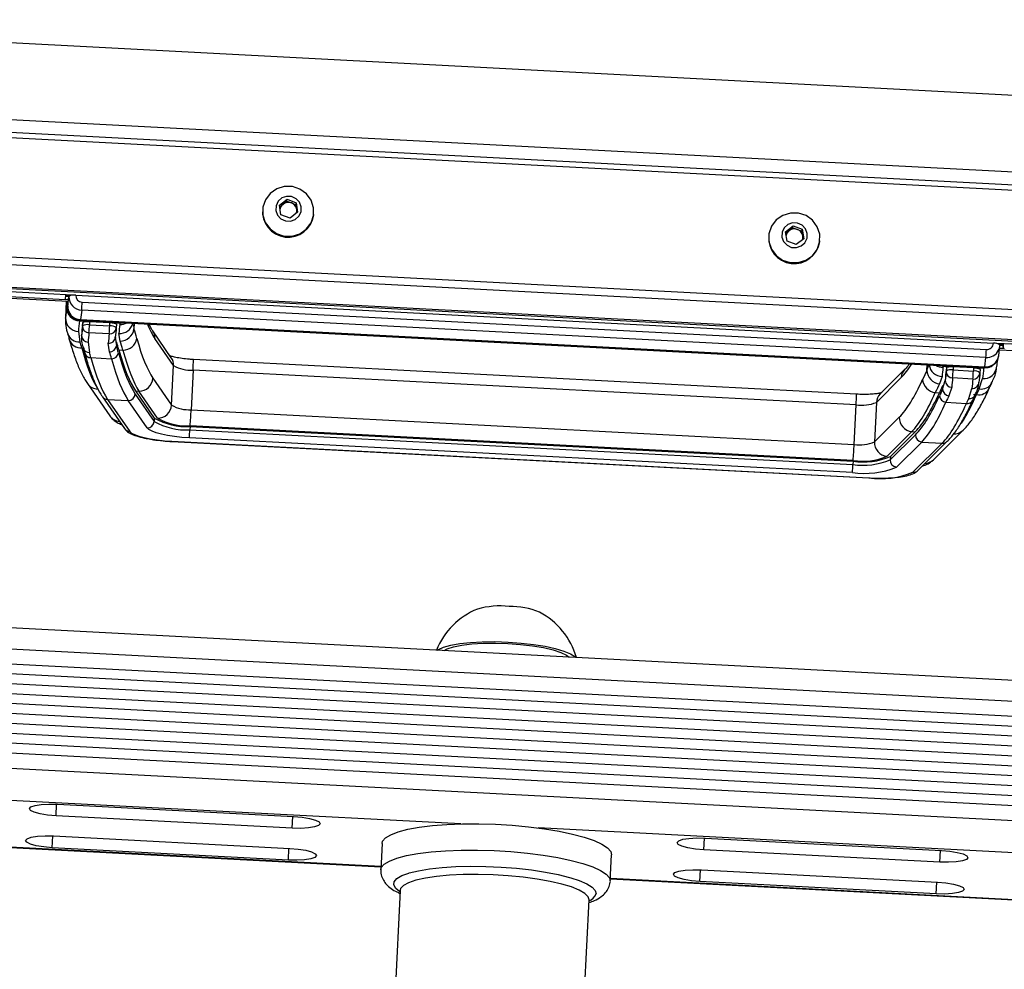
# Model space of a CAD drawing. Header units: millimetres. Extents: x 9 to 583, y 10 to 410.
# Tile 5 of 107: x 117 to 147, y 58 to 86. Entities that reach past the tile are written whole.
import ezdxf

# ---------------------------------------------------------------- set-up
doc = ezdxf.new("R2010")
doc.units = ezdxf.units.MM

msp = doc.modelspace()

# ---------------------------------------------------------------- linework, layer by layer
at = {"color": 7, "linetype": 'Continuous', "lineweight": 25}
for p, q in [((104.1889, 86.1454), (162.1035, 83.1169)), ((161.9669, 80.8422), (104.0524, 83.8707)), ((159.9158, 80.5693), (106.0752, 83.3847)), ((159.9105, 80.4123), (106.0699, 83.2278)), ((125.1574, 80.6535), (125.3824, 80.8288)), ((125.2633, 80.6856), (125.3758, 80.7732)), ((125.3758, 80.7732), (125.3824, 80.8288)), ((125.3758, 80.7732), (125.5103, 80.7214)), ((125.3824, 80.8288), (125.6514, 80.7253)), ((125.6448, 80.6697), (125.6514, 80.7253)), ((125.6514, 80.7253), (125.6954, 80.4463)), ((124.6625, 80.5624), (124.6605, 80.5462)), ((125.2014, 80.3746), (125.1574, 80.6535)), ((125.1645, 80.6086), (125.2633, 80.6856)), ((125.6954, 80.4463), (125.4704, 80.271)), ((125.5103, 80.7214), (125.6448, 80.6697)), ((125.6448, 80.6697), (125.6668, 80.5302)), ((125.6668, 80.5302), (125.6817, 80.4356)), ((125.4704, 80.271), (125.2014, 80.3746)), ((126.1698, 80.3654), (126.1717, 80.3817)), ((140.1353, 79.8703), (140.3603, 80.0456)), ((140.1793, 79.5913), (140.1353, 79.8703)), ((140.1424, 79.8254), (140.2412, 79.9023)), ((140.2412, 79.9023), (140.3537, 79.99)), ((140.3537, 79.99), (140.3603, 80.0456)), ((140.3537, 79.99), (140.4882, 79.9382)), ((140.3603, 80.0456), (140.6293, 79.942)), ((140.4882, 79.9382), (140.6227, 79.8864)), ((140.6227, 79.8864), (140.6293, 79.942)), ((140.6227, 79.8864), (140.6447, 79.747)), ((140.6293, 79.942), (140.6733, 79.6631)), ((105.8977, 79.7161), (159.7383, 76.9006)), ((139.6404, 79.7792), (139.6384, 79.763)), ((140.4483, 79.4877), (140.1793, 79.5913)), ((140.6733, 79.6631), (140.4483, 79.4877)), ((140.6447, 79.747), (140.6596, 79.6524)), ((141.1477, 79.5822), (141.1496, 79.5985)), ((159.7236, 76.6627), (105.883, 79.4782)), ((119.0287, 77.9947), (105.7907, 78.6869)), ((105.8066, 78.8258), (159.6453, 76.0104)), ((105.7738, 78.5457), (118.8115, 77.864)), ((118.9058, 77.8072), (116.5525, 77.9302)), ((118.8265, 78.0052), (118.8115, 77.864)), ((118.912, 77.8587), (118.8115, 77.864)), ((118.9197, 77.9475), (118.8209, 77.9527)), ((118.8486, 77.8102), (118.823, 77.2884)), ((118.9183, 77.9691), (118.8232, 77.9741)), ((118.9007, 77.7647), (118.9238, 77.9571)), ((118.9198, 78.0004), (118.9183, 77.9691)), ((119.1286, 77.9894), (146.2885, 76.5692)), ((118.8905, 77.6791), (118.9007, 77.7647)), ((118.9007, 77.7647), (118.9028, 77.8073)), ((119.304, 77.546), (119.2707, 77.2681)), ((146.0646, 76.1467), (119.304, 77.546)), ((119.3187, 77.7839), (146.0792, 76.3845)), ((118.8301, 77.2815), (118.825, 77.3174)), ((119.2387, 77.2306), (119.5382, 77.2149)), ((119.2664, 77.2449), (146.0269, 75.8455)), ((119.2707, 77.2681), (146.0313, 75.8687)), ((119.3285, 77.0826), (119.3333, 77.1802)), ((119.5333, 77.1149), (120.1324, 77.0836)), ((119.5382, 77.2149), (120.1373, 77.1836)), ((120.1373, 77.1836), (120.4571, 77.1669)), ((120.327, 77.0304), (120.3261, 77.0185)), ((120.3318, 77.128), (120.327, 77.0304)), ((120.4319, 77.125), (120.4571, 77.1669)), ((121.9568, 76.1407), (121.4055, 76.9392)), ((119.2069, 76.9217), (119.2526, 76.6086)), ((119.3032, 76.8726), (119.2984, 76.7727)), ((119.3039, 76.7725), (119.3002, 76.7996)), ((120.1179, 76.8469), (119.5188, 76.8782)), ((120.2987, 76.7474), (120.3322, 76.4913)), ((120.318, 76.7389), (120.3158, 76.7546)), ((120.4393, 76.6351), (120.4051, 76.8591)), ((122.0226, 75.908), (121.4713, 76.7065)), ((119.3076, 76.4321), (119.3889, 76.4278)), ((119.4912, 76.6023), (119.5331, 76.2981)), ((120.1266, 76.3137), (120.0903, 76.5709)), ((120.4035, 76.3748), (120.5251, 76.3684)), ((159.7016, 75.8678), (146.3884, 76.564)), ((146.4476, 76.2113), (146.4809, 76.4893)), ((148.8124, 76.2433), (146.4661, 76.366)), ((146.6105, 76.4103), (146.4723, 76.4175)), ((146.4778, 76.5272), (146.4816, 76.5591)), ((146.5775, 76.5228), (146.4779, 76.528)), ((146.5749, 76.5014), (146.4825, 76.5062)), ((146.5749, 76.5014), (146.5725, 76.4514)), ((146.5775, 76.5228), (146.5749, 76.5014)), ((146.5775, 76.5228), (146.579, 76.554)), ((119.5793, 76.1443), (120.188, 76.1125)), ((142.2337, 75.0594), (122.6102, 76.0855)), ((146.0313, 75.8687), (146.0646, 76.1467)), ((121.9652, 74.7374), (122.0226, 75.908)), ((122.5996, 75.7716), (122.5422, 74.601)), ((142.2231, 74.7454), (122.5996, 75.7716)), ((143.669, 75.7992), (142.9344, 75.0679)), ((144.7808, 75.8949), (145.1005, 75.8782)), ((144.7808, 75.8949), (144.796, 75.8509)), ((144.8956, 75.8434), (144.8908, 75.7459)), ((145.0956, 75.7782), (145.6947, 75.7469)), ((145.1005, 75.8782), (145.6996, 75.8469)), ((145.6996, 75.8469), (145.9992, 75.8312)), ((145.8941, 75.7912), (145.8893, 75.6937)), ((121.4139, 75.536), (121.9652, 74.7374)), ((143.5599, 75.5514), (142.8254, 74.8202)), ((144.7692, 75.585), (144.696, 75.3667)), ((145.6802, 75.5102), (145.081, 75.5415)), ((145.8679, 75.2168), (145.9674, 75.5223)), ((145.8883, 75.6818), (145.8893, 75.6937)), ((119.4723, 75.3778), (120.1325, 74.4216)), ((144.7854, 75.2126), (144.8625, 75.4629)), ((145.0534, 75.2655), (144.9729, 75.0144)), ((145.5587, 74.9372), (145.6526, 75.2342)), ((119.9173, 74.9877), (120.5693, 74.0434)), ((120.0724, 74.9063), (120.6811, 74.8744)), ((120.0724, 74.9063), (120.7243, 73.9619)), ((120.8881, 75.0668), (121.4476, 74.2564)), ((120.8984, 75.1565), (120.9998, 75.1512)), ((120.8984, 75.1565), (121.4524, 74.354)), ((121.5511, 74.3526), (120.9998, 75.1512)), ((144.5674, 75.1112), (144.689, 75.1048)), ((145.7036, 75.0517), (145.7849, 75.0475)), ((145.7443, 75.0243), (145.7465, 75.0286)), ((121.2406, 74.0641), (120.6811, 74.8744)), ((142.1657, 73.5749), (142.2231, 74.7454)), ((142.8254, 74.8202), (142.7679, 73.6496)), ((144.8794, 74.8213), (145.4881, 74.7895)), ((122.5422, 74.601), (142.1657, 73.5749)), ((142.7679, 73.6496), (143.5025, 74.3809)), ((122.5102, 74.1039), (142.1337, 73.0778)), ((142.1363, 73.0991), (122.5128, 74.1253)), ((142.1143, 72.7423), (122.4908, 73.7685)), ((122.5055, 74.0064), (142.1289, 72.9802)), ((143.8746, 73.955), (143.1401, 73.2237)), ((143.2331, 73.1172), (143.9786, 73.8594)), ((143.2379, 73.2148), (143.9761, 73.9497)), ((143.8746, 73.955), (143.9761, 73.9497)), ((144.5139, 73.1224), (145.3935, 73.998)), ((121.9736, 73.6618), (142.5989, 72.5832)), ((121.9745, 73.6664), (142.5998, 72.5879)), ((144.1647, 73.6464), (143.4192, 72.9043)), ((143.9047, 72.7498), (144.7734, 73.6146)), ((144.0554, 72.8031), (144.9241, 73.6679)), ((144.1647, 73.6464), (144.7734, 73.6146)), ((171.7649, 65.2908), (92.0825, 69.4576)), ((171.7436, 64.6629), (92.0612, 68.8297)), ((171.7221, 64.224), (92.0397, 68.3908)), ((171.7077, 63.9313), (92.0253, 68.0981)), ((171.6934, 63.6387), (92.011, 67.8055)), ((171.679, 63.346), (91.9966, 67.5128)), ((171.6647, 63.0534), (91.9823, 67.2202)), ((171.6503, 62.7607), (91.9679, 66.9276)), ((171.636, 62.4681), (91.9535, 66.6349)), ((171.6216, 62.1755), (91.9392, 66.3423)), ((171.6073, 61.8828), (91.9248, 66.0496)), ((171.5929, 61.5902), (91.9105, 65.757)), ((91.889, 65.318), (171.5714, 61.1512)), ((96.1143, 62.7468), (128.1595, 61.071)), ((118.5859, 62.9266), (125.5756, 62.5611)), ((125.5341, 62.2147), (118.5444, 62.5802)), ((118.4732, 61.9857), (125.4629, 61.6202)), ((137.7576, 61.924), (144.7473, 61.5585)), ((125.4214, 61.2738), (118.4317, 61.6393)), ((128.1936, 61.7655), (128.1553, 60.9851)), ((144.7058, 61.2121), (137.7161, 61.5776)), ((134.9471, 60.652), (134.9854, 61.4324)), ((137.6449, 60.9832), (144.6346, 60.6177)), ((134.9471, 60.652), (134.9462, 60.641)), ((134.9503, 60.7159), (166.932, 59.0435)), ((144.5931, 60.2713), (137.6034, 60.6368)), ((128.7259, 60.3704), (128.5632, 57.0538)), ((134.1565, 56.7795), (134.3192, 60.0961)), ((134.3184, 60.0871), (134.3192, 60.0961))]:
    msp.add_line(p, q, dxfattribs=at)
at = {"color": 8, "linetype": 'Continuous', "lineweight": 25}
for p, q in [((159.7058, 75.9536), (105.8009, 78.7725)), ((105.8067, 78.8281), (159.6457, 76.0127)), ((118.8492, 77.8101), (118.825, 77.3174)), ((118.8584, 77.6417), (118.8784, 77.8086)), ((118.9183, 77.9691), (118.922, 78.0002)), ((119.0287, 77.9947), (119.028, 77.9889)), ((119.5382, 77.2149), (119.5333, 77.1149)), ((120.1324, 77.0836), (120.1373, 77.1836)), ((120.4571, 77.1669), (120.4768, 77.1816)), ((120.8336, 77.1249), (120.8508, 76.9934)), ((120.859, 77.1616), (120.8508, 76.9934)), ((119.305, 76.8971), (119.3002, 76.7996)), ((120.3374, 76.5968), (120.3322, 76.4913)), ((146.3877, 76.5582), (146.3884, 76.564)), ((146.5725, 76.4514), (146.5833, 76.5538)), ((144.3213, 75.7661), (144.3295, 75.9343)), ((144.3213, 75.7661), (144.3724, 75.932)), ((144.7648, 75.9115), (144.7808, 75.8949)), ((145.1005, 75.8782), (145.0956, 75.7782)), ((145.6996, 75.8469), (145.6947, 75.7469)), ((145.9992, 75.8312), (146.0011, 75.8469)), ((144.8673, 75.5604), (144.8625, 75.4629)), ((119.7823, 75.2148), (119.8026, 75.1855)), ((144.7906, 75.3181), (144.7854, 75.2126)), ((121.4524, 74.354), (121.4476, 74.2564)), ((122.5102, 74.1039), (122.5055, 74.0064)), ((143.2379, 73.2148), (143.2331, 73.1172)), ((142.1337, 73.0778), (142.1289, 72.9802)), ((130.5242, 62.3432), (91.8302, 64.3666)), ((96.0989, 62.7663), (128.1604, 61.0897)), ((118.5444, 62.5802), (118.5614, 62.9278)), ((125.5341, 62.2147), (125.5511, 62.5623)), ((171.5127, 60.1998), (132.8187, 62.2232)), ((118.4317, 61.6393), (118.4487, 61.9869)), ((137.7161, 61.5776), (137.7331, 61.9252)), ((125.4214, 61.2738), (125.4384, 61.6215)), ((144.7058, 61.2121), (144.7228, 61.5598)), ((137.6034, 60.6368), (137.6205, 60.9844)), ((134.9512, 60.7346), (166.9495, 59.0613)), ((144.5931, 60.2713), (144.6101, 60.6189))]:
    msp.add_line(p, q, dxfattribs=at)
at = {"color": 7, "linetype": 'Continuous', "lineweight": 25, "flags": 128}
for points in [[(126.168, 80.5811), (126.0954, 80.8027), (125.9565, 80.992), (125.7647, 81.1303), (125.539, 81.2042), (125.3013, 81.2064), (125.0749, 81.1368), (124.882, 81.0021), (124.7415, 80.8155), (124.6672, 80.5953), (124.6662, 80.363), (124.7388, 80.1414), (124.8777, 79.9522), (125.0695, 79.8138), (125.2952, 79.7399), (125.5329, 79.7377), (125.7593, 79.8074), (125.9522, 79.9421), (126.0927, 80.1287), (126.167, 80.3489), (126.168, 80.5811)], [(125.8019, 80.6044), (125.7511, 80.7408), (125.6509, 80.8481), (125.5166, 80.91), (125.3685, 80.9171), (125.2292, 80.8683), (125.12, 80.771), (125.0574, 80.64), (125.051, 80.4954), (125.1017, 80.359), (125.2019, 80.2517), (125.3363, 80.1898), (125.4843, 80.1827), (125.6236, 80.2315), (125.7328, 80.3288), (125.7954, 80.4598), (125.8019, 80.6044)], [(141.1459, 79.7979), (141.0733, 80.0195), (140.9344, 80.2087), (140.7426, 80.3471), (140.5169, 80.421), (140.2792, 80.4232), (140.0528, 80.3535), (139.8599, 80.2188), (139.7194, 80.0322), (139.6451, 79.812), (139.6441, 79.5798), (139.7167, 79.3582), (139.8556, 79.1689), (140.0474, 79.0306), (140.2731, 78.9567), (140.5108, 78.9545), (140.7372, 79.0241), (140.9301, 79.1588), (141.0706, 79.3454), (141.1449, 79.5656), (141.1459, 79.7979)], [(140.7798, 79.8212), (140.729, 79.9576), (140.6288, 80.0649), (140.4945, 80.1268), (140.3464, 80.1338), (140.2071, 80.085), (140.0979, 79.9877), (140.0353, 79.8568), (140.0289, 79.7121), (140.0796, 79.5758), (140.1798, 79.4685), (140.3142, 79.4066), (140.4622, 79.3995), (140.6015, 79.4483), (140.7107, 79.5456), (140.7733, 79.6765), (140.7798, 79.8212)], [(118.9216, 77.9391), (118.9193, 77.95), (118.9183, 77.9691)], [(118.887, 77.7192), (118.8867, 77.701), (118.8866, 77.6864), (118.8867, 77.6756), (118.8871, 77.6686), (118.8876, 77.6654), (118.8884, 77.6661), (118.8893, 77.6707), (118.8905, 77.6791)], [(122.4908, 73.7685), (122.2664, 73.7845), (122.0499, 73.8084), (121.8477, 73.8394), (121.6659, 73.8768), (121.5101, 73.9192), (121.3849, 73.9656), (121.2942, 74.0143), (121.2406, 74.0641)], [(120.7243, 73.9619), (120.7779, 73.9122), (120.8686, 73.8635), (120.9938, 73.8171), (121.1496, 73.7747), (121.3314, 73.7373), (121.5336, 73.7062), (121.7502, 73.6824), (121.9745, 73.6664)], [(121.9745, 73.6664), (121.9737, 73.6618), (121.9736, 73.6618)], [(142.5998, 72.5879), (142.599, 72.5833), (142.5989, 72.5832)], [(129.836, 67.4833), (129.8657, 67.5045), (130.0148, 67.5745), (130.2269, 67.6343), (130.495, 67.6819), (130.8097, 67.7157), (131.1605, 67.7345), (131.5354, 67.7377), (131.9217, 67.7252)], [(130.0311, 67.4731), (130.1251, 67.5248), (130.3102, 67.5863), (130.5554, 67.6357), (130.8512, 67.6714), (131.1861, 67.6918), (131.5473, 67.6962), (131.9209, 67.6844), (132.2924, 67.6569), (132.6475, 67.6147), (132.9726, 67.5595), (133.2552, 67.4933), (133.4843, 67.4188), (133.6511, 67.3388), (133.7287, 67.2798)], [(131.9217, 67.7252), (132.3061, 67.6974), (132.6755, 67.6553), (133.0175, 67.6002), (133.3203, 67.5342), (133.5737, 67.4593), (133.7689, 67.3782), (133.8995, 67.2936), (133.9238, 67.2696)], [(118.5444, 62.5802), (118.2955, 62.6017), (118.0729, 62.6381), (117.8986, 62.6858), (117.7895, 62.7401), (117.7563, 62.7957), (117.8023, 62.8471), (117.923, 62.8894), (118.1065, 62.9184), (118.3349, 62.9312), (118.5859, 62.9266)], [(125.5756, 62.5611), (125.8245, 62.5395), (126.047, 62.5031), (126.2213, 62.4555), (126.3304, 62.4012), (126.3636, 62.3456), (126.3176, 62.2941), (126.197, 62.2518), (126.0134, 62.2229), (125.785, 62.2101), (125.5341, 62.2147)], [(128.1936, 61.7655), (128.2099, 61.829), (128.2946, 61.9303), (128.4496, 62.0245), (128.6715, 62.1096), (128.9556, 62.1838), (129.2958, 62.2455), (129.6849, 62.2935), (130.1146, 62.3267), (130.5757, 62.3443), (131.0585, 62.3461), (131.5525, 62.3319), (132.0473, 62.3022), (132.5324, 62.2574), (132.9974, 62.1986), (133.4324, 62.127), (133.8281, 62.0442), (134.1761, 61.9519), (134.4689, 61.852), (134.7004, 61.7468), (134.8656, 61.6384), (134.961, 61.5291), (134.9854, 61.4324)], [(118.4317, 61.6393), (118.1828, 61.6609), (117.9603, 61.6973), (117.7859, 61.7449), (117.6768, 61.7992), (117.6436, 61.8548), (117.6896, 61.9063), (117.8103, 61.9485), (117.9938, 61.9775), (118.2222, 61.9903), (118.4732, 61.9857)], [(137.7161, 61.5776), (137.4672, 61.5992), (137.2447, 61.6356), (137.0703, 61.6832), (136.9612, 61.7375), (136.928, 61.7931), (136.974, 61.8446), (137.0947, 61.8869), (137.2782, 61.9158), (137.5066, 61.9286), (137.7576, 61.924)], [(125.4629, 61.6202), (125.7118, 61.5987), (125.9343, 61.5623), (126.1087, 61.5146), (126.2178, 61.4603), (126.2509, 61.4047), (126.2049, 61.3533), (126.0843, 61.311), (125.9007, 61.282), (125.6723, 61.2692), (125.4214, 61.2738)], [(144.7473, 61.5585), (144.9962, 61.537), (145.2187, 61.5006), (145.3931, 61.4529), (145.5022, 61.3986), (145.5353, 61.343), (145.4893, 61.2916), (145.3687, 61.2493), (145.1851, 61.2203), (144.9567, 61.2075), (144.7058, 61.2121)], [(128.9832, 60.8869), (128.9964, 60.8908), (129.2699, 60.9573), (129.5964, 61.0115), (129.9683, 61.0519), (130.3768, 61.0778), (130.8124, 61.0884), (131.2649, 61.0836), (131.7236, 61.0634), (132.1778, 61.0283), (132.6169, 60.9791), (133.0306, 60.9171), (133.4092, 60.8436), (133.7437, 60.7603), (133.7771, 60.7508)], [(137.6034, 60.6368), (137.3545, 60.6583), (137.132, 60.6947), (136.9576, 60.7424), (136.8485, 60.7967), (136.8153, 60.8523), (136.8613, 60.9037), (136.982, 60.946), (137.1655, 60.975), (137.3939, 60.9878), (137.6449, 60.9832)], [(144.6346, 60.6177), (144.8835, 60.5961), (145.106, 60.5597), (145.2804, 60.5121), (145.3895, 60.4578), (145.4226, 60.4022), (145.3767, 60.3507), (145.256, 60.3084), (145.0725, 60.2795), (144.844, 60.2667), (144.5931, 60.2713)]]:
    msp.add_lwpolyline(points, dxfattribs=at)
at = {"color": 8, "linetype": 'Continuous', "lineweight": 25, "flags": 128}
for points in [[(118.8789, 77.8127), (118.8828, 77.7362), (118.8894, 77.703)], [(120.585, 77.1759), (120.5334, 77.167), (120.4571, 77.1669)], [(144.7808, 75.8949), (144.7044, 75.9031), (144.6536, 75.9173)], [(128.1553, 60.986), (128.1716, 61.0487), (128.2564, 61.1499), (128.4113, 61.2441), (128.6332, 61.3292), (128.9173, 61.4034), (129.2575, 61.4651), (129.6466, 61.5131), (130.0763, 61.5463), (130.5374, 61.5639), (131.0202, 61.5657), (131.5142, 61.5516), (132.0091, 61.5218), (132.4942, 61.477), (132.9592, 61.4182), (133.3941, 61.3466), (133.7898, 61.2638), (134.1378, 61.1715), (134.4307, 61.0716), (134.6622, 60.9664), (134.8273, 60.858), (134.9227, 60.7488), (134.9471, 60.652)], [(128.7241, 60.3344), (128.5978, 60.4347), (128.5394, 60.5354), (128.5512, 60.6336), (128.6328, 60.727), (128.7824, 60.8134), (128.9832, 60.8869)], [(134.3192, 60.0961), (134.2937, 60.185), (134.1972, 60.2842), (134.0315, 60.382), (133.8007, 60.4761), (133.511, 60.5638), (133.1698, 60.6429), (132.7859, 60.7115), (132.3693, 60.7677), (131.9307, 60.81), (131.4816, 60.8374), (131.0335, 60.8491), (130.5981, 60.8449), (130.1867, 60.8249), (129.8098, 60.7895), (129.4773, 60.7397), (129.1978, 60.6768), (128.9785, 60.6024), (128.825, 60.5185), (128.7415, 60.4272), (128.7259, 60.3704)], [(133.7771, 60.7508), (134.0265, 60.6693), (134.2507, 60.5726), (134.4112, 60.4726), (134.5043, 60.3715), (134.5277, 60.2717)]]:
    msp.add_lwpolyline(points, dxfattribs=at)
at = {"color": 7, "linetype": 'Continuous', "lineweight": 25}
for centre, radius, start, end in [((125.4186, 80.4846), 0.254, 68.83322, 127.69791), ((125.4167, 80.4683), 0.7601, 174.1213, 352.21932), ((125.4113, 80.4947), 0.2416, 127.78145, 168.27594), ((125.4228, 80.4902), 0.2473, 9.30835, 69.27392), ((125.4311, 80.493), 0.2386, 341.29515, 8.97686), ((140.3892, 79.7114), 0.2416, 127.78145, 168.27594), ((140.3965, 79.7014), 0.254, 68.83322, 127.69791), ((140.4007, 79.707), 0.2473, 9.30835, 69.27392), ((140.3946, 79.6851), 0.7601, 174.1213, 352.21932), ((140.409, 79.7097), 0.2386, 341.29515, 8.97686), ((119.3204, 77.9426), 0.3969, 177.90377, 267.63856), ((119.067, 77.7147), 0.2815, 77.35918, 120.57612), ((119.3269, 77.9822), 0.1984, 177.90377, 267.63856), ((131.3727, 76.1909), 12.5981, 173.38718, 174.86994), ((119.255, 77.6272), 0.3969, 177.90377, 267.63856), ((119.2871, 77.6646), 0.3969, 177.90377, 267.63856), ((113.0093, 78.0542), 6.3152, 355.38503, 357.54731), ((119.2156, 77.3123), 0.3906, 179.25328, 268.71771), ((131.157, 75.8489), 11.9982, 173.38718, 174.86994), ((133.3557, 75.537), 14.1121, 173.71222, 174.86707), ((133.3605, 75.6346), 14.1121, 173.71222, 174.86707), ((119.5264, 77.0761), 0.198, 178.10027, 267.79644), ((119.4717, 76.8402), 0.2815, 77.35918, 120.57612), ((112.9965, 77.3981), 6.5429, 355.44241, 357.51946), ((113.5956, 77.3668), 6.5429, 355.44241, 357.51946), ((120.1673, 76.8289), 0.2571, 51.60727, 97.8052), ((134.3542, 75.4848), 14.1121, 173.71222, 174.86707), ((120.1273, 77.0408), 0.2, 353.57976, 357.19255), ((133.9249, 75.6321), 13.5754, 173.68622, 174.81427), ((120.4411, 77.0485), 0.4134, 269.74979, 352.34434), ((119.4953, 76.7973), 0.1951, 179.33938, 268.78528), ((133.1953, 75.3713), 13.7593, 173.71222, 174.86707), ((133.7944, 75.3399), 13.7593, 173.71222, 174.86707), ((120.1067, 76.7628), 0.1926, 265.0982, 355.39974), ((120.5278, 76.7817), 0.4133, 269.62039, 350.51966), ((120.1275, 76.5204), 0.2067, 269.73285, 351.92666), ((139.7698, 76.6548), 6.3152, 355.38503, 357.54731), ((146.0919, 76.5811), 0.1969, 266.30659, 356.54058), ((146.3234, 76.3145), 0.2571, 51.60727, 97.8052), ((146.1011, 76.5348), 0.3825, 333.05437, 357.17294), ((120.1894, 76.3192), 0.2067, 269.62039, 350.51966), ((163.1305, 74.3411), 16.8164, 174.05403, 174.76253), ((122.5431, 76.8211), 1.051, 240.3164, 273.08217), ((158.289, 74.358), 13.5754, 173.68622, 174.81427), ((158.9227, 74.2979), 14.1121, 173.71222, 174.86707), ((145.034, 75.5035), 0.2815, 77.35918, 120.57612), ((138.5588, 76.0614), 6.5429, 355.44241, 357.51946), ((145.9999, 75.9067), 0.3857, 265.16921, 355.47153), ((157.9176, 74.4495), 11.9982, 173.38718, 174.86994), ((121.0052, 75.5605), 0.4094, 269.24827, 356.55679), ((144.6107, 75.5291), 0.4202, 184.31702, 264.09479), ((144.7398, 75.7833), 0.4189, 182.35518, 263.99117), ((158.918, 74.2003), 14.1121, 173.71222, 174.86707), ((145.0887, 75.7393), 0.198, 178.10027, 267.79644), ((158.7576, 74.0345), 13.7593, 173.71222, 174.86707), ((159.3567, 74.0032), 13.7593, 173.71222, 174.86707), ((139.1579, 76.0301), 6.5429, 355.44241, 357.51946), ((145.7296, 75.4922), 0.2571, 51.60727, 97.8052), ((159.9165, 74.1481), 14.1121, 173.71222, 174.86707), ((145.6896, 75.7041), 0.2, 353.57976, 357.19255), ((144.9948, 75.2229), 0.2096, 182.80577, 264.00232), ((145.0576, 75.4606), 0.1951, 179.33938, 268.78528), ((145.669, 75.4261), 0.1926, 265.0982, 355.39974), ((120.6838, 75.0791), 0.2047, 269.24827, 356.55679), ((144.901, 75.0303), 0.2101, 184.31702, 264.09479), ((121.5565, 74.762), 0.4094, 269.24827, 356.55679), ((122.4857, 75.6505), 1.051, 240.3164, 273.08217), ((142.3897, 75.8666), 1.1335, 261.54534, 292.60173), ((122.4066, 76.028), 1.9269, 240.3164, 273.08217), ((122.4186, 75.8745), 1.7517, 240.3164, 273.08217), ((109.9234, 75.1415), 12.6304, 355.38503, 357.54731), ((143.9137, 74.3647), 0.4115, 177.74269, 264.55042), ((121.2433, 74.2687), 0.2047, 269.24827, 356.55679), ((122.4019, 75.9305), 1.9269, 240.3164, 273.08217), ((116.1961, 74.2766), 6.3152, 355.38503, 357.54731), ((144.1842, 73.8513), 0.2058, 177.74269, 264.55042), ((129.5468, 74.1154), 12.6304, 355.38503, 357.54731), ((142.3323, 74.696), 1.1335, 261.54534, 292.60173), ((143.1792, 73.6334), 0.4115, 177.74269, 264.55042), ((142.4393, 75.1333), 2.0781, 261.54534, 292.60173), ((142.414, 74.9678), 1.8892, 261.54534, 292.60173), ((135.8195, 73.2505), 6.3152, 355.38503, 357.54731), ((142.4753, 75.1716), 2.4559, 261.54534, 292.60173), ((142.4345, 75.0357), 2.0781, 261.54534, 292.60173), ((143.4387, 73.1091), 0.2058, 177.74269, 264.55042), ((142.9609, 75.0171), 2.4559, 261.54534, 292.60173), ((131.6957, 66.2882), 2.5064, 84.01516, 105.74142), ((131.9931, 66.5198), 2.2613, 67.58611, 90.91353), ((131.8382, 66.6712), 2.1897, 112.06258, 158.18318), ((131.8382, 66.6712), 2.1897, 15.82997, 62.32252)]:
    msp.add_arc(centre, radius, start, end, dxfattribs=at)
at = {"color": 8, "linetype": 'Continuous', "lineweight": 25}
for centre, radius, start, end in [((115.9626, 77.7899), 2.9252, 358.61487, 0.35649), ((119.2099, 77.2676), 0.0609, 338.11186, 0.4479), ((120.131, 77.043), 0.1966, 266.17357, 352.8228), ((120.4367, 77.2462), 0.3885, 265.33816, 347.75582), ((120.4537, 77.5319), 0.4075, 266.9374, 298.19242), ((121.0959, 76.7261), 0.3758, 357.01425, 34.39111), ((119.2293, 76.9716), 0.3637, 199.802, 273.67451), ((119.279, 76.7913), 0.3604, 198.64677, 274.54757), ((119.5212, 76.4796), 0.1819, 200.27597, 273.75208), ((146.0879, 76.5446), 0.3986, 266.63765, 332.65783), ((119.5624, 76.32), 0.1765, 197.73317, 275.4944), ((121.6473, 75.9276), 0.3758, 357.01381, 34.54225), ((118.5219, 76.0673), 4.0884, 355.85219, 0.25509), ((146.0565, 76.2623), 0.3944, 266.33679, 352.57374), ((143.9336, 75.5348), 0.3741, 135.22405, 177.45221), ((144.7792, 75.9785), 0.3936, 186.8966, 268.53997), ((144.8171, 76.2601), 0.4097, 235.90924, 267.04674), ((145.9705, 75.8682), 0.0608, 338.10115, 0.45462), ((145.6933, 75.7063), 0.1966, 266.17357, 352.8228), ((119.7849, 75.5963), 0.3814, 214.96084, 269.60768), ((145.85, 75.3956), 0.3542, 259.40494, 332.91338), ((145.9281, 75.5698), 0.3581, 260.30822, 330.9189), ((120.0735, 75.0967), 0.1904, 214.91977, 269.6589), ((138.1241, 75.042), 4.1097, 355.86111, 0.24112), ((143.1991, 74.8035), 0.3741, 135.02833, 177.453), ((145.589, 75.1137), 0.1792, 260.24209, 330.06214), ((145.5228, 74.9593), 0.1733, 258.46564, 333.84452), ((120.4446, 74.6395), 0.3807, 214.92081, 266.29938), ((120.7255, 74.1523), 0.1904, 214.8966, 269.65903), ((145.1289, 74.2663), 0.3768, 264.39692, 314.57467), ((144.7919, 73.8017), 0.188, 264.34779, 314.62763), ((144.2503, 73.389), 0.3749, 272.65546, 314.66543), ((143.9233, 72.9369), 0.188, 264.34764, 314.65407), ((134.1864, 60.4006), 0.3648, 291.04885, 339.3168)]:
    msp.add_arc(centre, radius, start, end, dxfattribs=at)
at = {"color": 7, "linetype": 'Continuous', "lineweight": 25}
for centre, major_axis, ratio, start_param, end_param in [((120.1872, 69.3724), (0.1056, 8.4058), 0.1607762, 5.7764434, 5.8496478), ((121.9688, 86.8515), (0.1459, 11.608), 0.1607762, 2.6348507, 2.9186448), ((118.5748, 69.4415), (0.0837, 8.0064), 0.169524, 5.7757385, 5.8229887), ((120.3564, 86.9205), (0.1676, 12.0074), 0.1549419, 2.6352986, 2.9190927), ((119.6806, 69.2935), (0.1006, 8.0055), 0.1607762, 5.7764434, 5.8321329), ((119.6908, 69.3831), (0.1006, 8.0055), 0.1607762, 5.7764434, 5.8366771), ((121.4724, 86.8622), (0.1509, 12.0083), 0.1607762, 2.6348507, 2.9186448), ((119.7923, 69.3778), (0.0837, 8.0064), 0.169524, 5.7757385, 5.8489429), ((121.5738, 86.8569), (0.1676, 12.0074), 0.1549419, 2.6352986, 2.9190927), ((146.6124, 76.4493), (0.0397, -0.0049), 0.9778618, 3.2143396, 4.7851359), ((118.8744, 69.328), (0.0897, 7.8058), 0.1652628, 5.7760869, 5.8181145), ((120.6559, 86.8071), (0.1618, 12.208), 0.1579071, 2.6350732, 2.9188673), ((119.4831, 69.2962), (0.0897, 7.8058), 0.1652628, 5.7760869, 5.8317764), ((121.2647, 86.7752), (0.1618, 12.208), 0.1579071, 2.6350732, 2.9188673), ((121.4621, 86.7725), (0.1509, 12.0083), 0.1607762, 2.6348507, 2.9186448), ((144.0574, 85.6964), (1.0706, 11.5595), 0.1902344, 3.3657911, 3.6495852), ((144.2889, 68.1121), (0.7753, 8.3707), 0.1902344, 0.4347881, 0.5079926), ((144.6802, 68.0764), (0.7556, 7.9711), 0.1989768, 0.4355679, 0.5087724), ((144.7816, 68.0711), (0.7383, 7.9721), 0.1902344, 0.4477589, 0.5079926), ((144.7841, 67.9808), (0.7383, 7.9721), 0.1902344, 0.4523031, 0.5079926), ((145.8976, 68.0127), (0.7556, 7.9711), 0.1989768, 0.4615221, 0.5087724), ((144.4487, 85.6607), (1.0904, 11.9591), 0.1844036, 3.3652943, 3.6490884), ((144.5501, 85.6554), (1.1075, 11.9581), 0.1902344, 3.3657911, 3.6495852), ((144.5526, 85.5651), (1.1075, 11.9581), 0.1902344, 3.3657911, 3.6495852), ((144.9797, 67.9629), (0.7285, 7.7723), 0.1947182, 0.4526978, 0.5083872), ((145.5885, 67.9311), (0.7285, 7.7723), 0.1947182, 0.4663596, 0.5083872), ((144.7483, 85.5472), (1.1174, 12.1579), 0.187367, 3.3655445, 3.6493386), ((145.357, 85.5154), (1.1174, 12.1579), 0.187367, 3.3655445, 3.6493386)]:
    msp.add_ellipse(centre, major_axis=major_axis, ratio=ratio, start_param=start_param, end_param=end_param, dxfattribs=at)
at = {"color": 8, "linetype": 'Continuous', "lineweight": 25}
for centre, major_axis, ratio, start_param, end_param in [((121.9688, 86.8515), (0.1308, 10.4072), 0.1607762, 2.7755483, 2.9186448), ((144.0574, 85.6964), (0.9598, 10.3637), 0.1902344, 3.3657911, 3.5088877), ((145.6662, 85.597), (1.0904, 11.9591), 0.1844036, 3.4689371, 3.6490884)]:
    msp.add_ellipse(centre, major_axis=major_axis, ratio=ratio, start_param=start_param, end_param=end_param, dxfattribs=at)
at = {"color": 7, "linetype": 'Continuous', "lineweight": 25}
for points, knots in [([(118.8865, 77.7063), (118.8863, 77.6914), (118.8859, 77.6654), (118.8861, 77.6387), (118.8887, 77.6002), (118.8982, 77.5423), (118.9279, 77.4574), (118.9981, 77.3556), (119.1138, 77.2777), (119.2135, 77.2397), (119.2653, 77.2464), (119.2695, 77.247)], [0, 0, 0, 0, 0.13119, 0.2286257, 0.2830596, 0.3476356, 0.4590437, 0.6222666, 0.8031728, 0.9841554, 1, 1, 1, 1]), ([(118.8871, 77.7892), (118.8871, 77.7896), (118.887, 77.7923), (118.8876, 77.768), (118.8869, 77.7287), (118.8865, 77.7063)], [0, 0, 0, 0, 0.0660749, 0.4663205, 1, 1, 1, 1]), ([(118.8285, 77.282), (118.8265, 77.2349), (118.8212, 77.1066), (118.8496, 76.9638), (118.8832, 76.866), (118.8891, 76.8488)], [0, 0, 0, 0, 0.3235716, 0.8812343, 1, 1, 1, 1]), ([(119.3333, 77.1802), (119.3361, 77.1854), (119.3417, 77.1957), (119.3777, 77.2074), (119.4295, 77.2147), (119.4863, 77.2169), (119.5235, 77.2155), (119.5382, 77.2149)], [0, 0, 0, 0, 0.214675, 0.429352, 0.6439939, 0.8586515, 1, 1, 1, 1]), ([(120.1373, 77.1836), (120.1597, 77.182), (120.2045, 77.1787), (120.2635, 77.1681), (120.3073, 77.1545), (120.3298, 77.1404), (120.3312, 77.1315), (120.3318, 77.128)], [0, 0, 0, 0, 0.2146793, 0.4293587, 0.6440321, 0.8586822, 1, 1, 1, 1]), ([(121.4055, 76.9392), (121.3898, 76.9626), (121.3557, 77.0136), (121.3163, 77.0948), (121.2951, 77.1388)], [0, 0, 0, 0, 0.4589442, 1, 1, 1, 1]), ([(118.8869, 76.8491), (118.8911, 76.8353), (118.9081, 76.7804), (118.9249, 76.7209), (118.9375, 76.6762)], [0, 0, 0, 0, 0.2499414, 1, 1, 1, 1]), ([(118.9375, 76.6762), (118.9588, 76.6014), (119.0217, 76.3799), (119.1329, 76.0515), (119.2754, 75.7118), (119.3905, 75.4992), (119.4599, 75.3962), (119.4723, 75.3778)], [0, 0, 0, 0, 0.1360745, 0.4027685, 0.6728123, 0.9415906, 1, 1, 1, 1]), ([(119.3025, 76.7743), (119.3007, 76.762), (119.2885, 76.6821), (119.3076, 76.5636), (119.3432, 76.4534), (119.3548, 76.4174)], [0, 0, 0, 0, 0.1085758, 0.7086943, 1, 1, 1, 1]), ([(119.35, 76.4186), (119.3537, 76.4064), (119.3686, 76.3576), (119.3832, 76.3055), (119.3942, 76.2664)], [0, 0, 0, 0, 0.24998764, 1, 1, 1, 1]), ([(119.3942, 76.2664), (119.4154, 76.192), (119.4773, 75.974), (119.5853, 75.6537), (119.7213, 75.3253), (119.833, 75.1142), (119.9009, 75.0123), (119.9173, 74.9877)], [0, 0, 0, 0, 0.1340763, 0.3927746, 0.6530606, 0.916319, 1, 1, 1, 1]), ([(122.6102, 76.0855), (122.5704, 76.0879), (122.4545, 76.095), (122.2702, 76.1155), (122.0886, 76.1473), (121.9645, 76.1786), (121.8975, 76.2042), (121.8939, 76.2064), (121.8925, 76.2072)], [0, 0, 0, 0, 0.1162993, 0.3384065, 0.5570142, 0.7420004, 0.9010578, 1, 1, 1, 1]), ([(146.0271, 75.8473), (146.0752, 75.849), (146.1633, 75.8522), (146.2726, 75.9086), (146.3482, 75.9754), (146.3966, 76.0442), (146.4243, 76.1052), (146.4376, 76.1518), (146.4432, 76.18), (146.4458, 76.1974), (146.447, 76.2065), (146.4476, 76.2113)], [0, 0, 0, 0, 0.21556826, 0.39492308, 0.54414104, 0.67030108, 0.77377841, 0.84996998, 0.89844492, 0.94680327, 1, 1, 1, 1]), ([(143.804, 75.9618), (143.7683, 75.9146), (143.7203, 75.8511), (143.6795, 75.8098), (143.669, 75.7992)], [0, 0, 0, 0, 0.7427945, 1, 1, 1, 1]), ([(144.8956, 75.8434), (144.8984, 75.8486), (144.904, 75.859), (144.94, 75.8707), (144.9918, 75.878), (145.0486, 75.8802), (145.0857, 75.8788), (145.1005, 75.8782)], [0, 0, 0, 0, 0.214675, 0.429352, 0.6439939, 0.8586515, 1, 1, 1, 1]), ([(145.6996, 75.8469), (145.722, 75.8452), (145.7668, 75.8419), (145.8258, 75.8314), (145.8696, 75.8178), (145.8921, 75.8037), (145.8935, 75.7948), (145.8941, 75.7912)], [0, 0, 0, 0, 0.2146793, 0.4293587, 0.6440321, 0.8586822, 1, 1, 1, 1]), ([(146.2363, 75.399), (146.263, 75.4525), (146.3287, 75.5843), (146.3752, 75.7365), (146.378, 75.8406), (146.3785, 75.8611)], [0, 0, 0, 0, 0.35415443, 0.87297731, 1, 1, 1, 1]), ([(145.3935, 73.998), (145.432, 74.0384), (145.5472, 74.1593), (145.7271, 74.4043), (145.9302, 74.7453), (146.0752, 75.0353), (146.1511, 75.203), (146.1654, 75.2344)], [0, 0, 0, 0, 0.1376259, 0.4119672, 0.6883409, 0.9415407, 1, 1, 1, 1]), ([(145.7398, 75.0275), (145.769, 75.0887), (145.8315, 75.2196), (145.8614, 75.3502), (145.8615, 75.4212), (145.8615, 75.4247)], [0, 0, 0, 0, 0.4542079, 0.9730981, 1, 1, 1, 1]), ([(146.1654, 75.2344), (146.1719, 75.2488), (146.1979, 75.3064), (146.2235, 75.3594), (146.2428, 75.3991)], [0, 0, 0, 0, 0.2500854, 1, 1, 1, 1]), ([(142.9906, 75.1101), (142.9875, 75.1087), (142.9801, 75.1056), (142.9169, 75.0887), (142.8039, 75.0707), (142.6371, 75.0565), (142.4398, 75.0514), (142.3001, 75.0568), (142.2337, 75.0594)], [0, 0, 0, 0, 0.1036686, 0.2414123, 0.4115611, 0.6044875, 0.811972, 1, 1, 1, 1]), ([(145.6784, 74.883), (145.6841, 74.8956), (145.7068, 74.9461), (145.7295, 74.9933), (145.7465, 75.0287)], [0, 0, 0, 0, 0.2500303, 1, 1, 1, 1]), ([(144.9241, 73.6679), (144.9593, 73.7048), (145.0635, 73.814), (145.2315, 74.0407), (145.4289, 74.3679), (145.5774, 74.6607), (145.66, 74.8424), (145.6784, 74.883)], [0, 0, 0, 0, 0.134877, 0.3996594, 0.6635968, 0.9249251, 1, 1, 1, 1]), ([(120.1325, 74.4216), (120.1653, 74.3821), (120.2326, 74.3012), (120.3508, 74.2214), (120.4425, 74.1803), (120.4892, 74.1594)], [0, 0, 0, 0, 0.3175872, 0.6518401, 1, 1, 1, 1]), ([(120.5693, 74.0434), (120.5912, 74.0177), (120.6419, 73.9579), (120.7549, 73.8911), (120.9243, 73.8236), (121.1038, 73.7732), (121.2304, 73.7512), (121.2628, 73.7455)], [0, 0, 0, 0, 0.1500406, 0.3480907, 0.6247498, 0.9038588, 1, 1, 1, 1]), ([(121.2628, 73.7455), (121.3172, 73.7351), (121.4555, 73.7085), (121.6995, 73.6798), (121.8862, 73.6675), (121.9736, 73.6618)], [0, 0, 0, 0, 0.2565477, 0.6518385, 1, 1, 1, 1]), ([(144.192, 72.9392), (144.2003, 72.9414), (144.2776, 72.9624), (144.3808, 73.0119), (144.475, 73.0901), (144.5139, 73.1224)], [0, 0, 0, 0, 0.0658534, 0.6150002, 1, 1, 1, 1]), ([(142.5989, 72.5832), (142.6505, 72.5809), (142.8005, 72.5742), (143.0468, 72.5738), (143.3218, 72.5874), (143.5691, 72.6152), (143.7816, 72.6602), (143.9391, 72.7116), (144.0208, 72.7759), (144.0554, 72.8031)], [0, 0, 0, 0, 0.0809756, 0.2357391, 0.3912124, 0.5480931, 0.7081978, 0.8764508, 1, 1, 1, 1]), ([(128.162, 60.9877), (128.1591, 60.9668), (128.1479, 60.8859), (128.1901, 60.7477), (128.2731, 60.6021), (128.3933, 60.4793), (128.536, 60.3749), (128.661, 60.316), (128.7218, 60.2873)], [0, 0, 0, 0, 0.0580723, 0.2255577, 0.3902734, 0.5710271, 0.7913287, 1, 1, 1, 1]), ([(128.7257, 60.3849), (128.7256, 60.3858), (128.7255, 60.3873), (128.7244, 60.3763), (128.724, 60.3718)], [0, 0, 0, 0, 0.5912567, 1, 1, 1, 1]), ([(134.321, 60.0163), (134.3742, 60.0346), (134.5081, 60.0806), (134.6638, 60.1719), (134.8053, 60.297), (134.906, 60.4414), (134.9316, 60.558), (134.944, 60.6143)], [0, 0, 0, 0, 0.1808966, 0.4552438, 0.6546835, 0.8331589, 1, 1, 1, 1]), ([(134.3195, 60.1004), (134.3223, 60.1083), (134.3261, 60.1189), (134.3222, 60.1142), (134.3212, 60.113)], [0, 0, 0, 0, 0.7555261, 1, 1, 1, 1])]:
    msp.add_open_spline(points, degree=3, knots=knots, dxfattribs=at)

doc.saveas('drawing.dxf')
